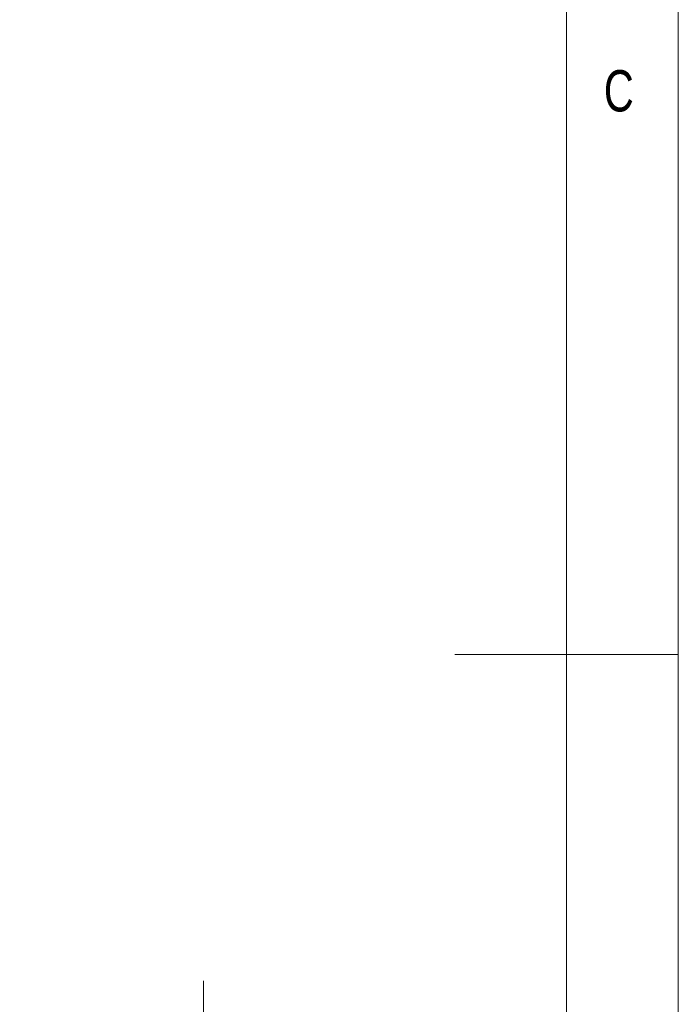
# Model space of a CAD drawing. Header units: millimetres. Extents: x 5 to 415, y 5 to 292.
# Tile 33 of 40: x 386 to 415, y 133 to 177. Entities that reach past the tile are written whole.
import ezdxf

# ---------------------------------------------------------------- set-up
doc = ezdxf.new("R2010")
doc.units = ezdxf.units.MM
doc.styles.add('SLDTEXTSTYLE0', font='TXT', dxfattribs={"width": 0.75})
doc.dimstyles.new('SLDDIMSTYLE2', dxfattribs={"dimtxt": 3.5, "dimasz": 3.302, "dimexe": 0, "dimexo": 0.0625, "dimgap": 0.875, "dimtad": 1, "dimrnd": 1e-09, "dimzin": 12, "dimdsep": 46, "dimtxsty": 'SLDTEXTSTYLE0', "dimsah": 1, "dimcen": 0.09, "dimadec": 0, "dimazin": 3, "dimtfac": 1, "dimtdec": 1, "dimtmove": 0, "dimatfit": 0, "dimfxl": 1, "dimfrac": 2, "dimtolj": 1, "dimtzin": 12, "dimarcsym": 0})

# ---------------------------------------------------------------- blocks, each defined once
blk = doc.blocks.new('*D16')
at = {"color": 7, "linetype": 'Continuous', "lineweight": 0}
for p, q in [((393.749, 127.533), (393.749, 133.883)), ((380.927, 127.533), (394.749, 127.533)), ((393.749, 127.533), (393.749, 107.533)), ((380.927, 107.533), (394.749, 107.533)), ((393.749, 107.533), (393.749, 101.183))]:
    blk.add_line(p, q, dxfattribs=at)
for points in [[(393.749, 127.533), (394.257, 130.835), (393.241, 130.835)], [(393.749, 107.533), (393.241, 104.231), (394.257, 104.231)]]:
    blk.add_solid(points, dxfattribs=at)
at = {"color": 7, "linetype": 'Continuous', "lineweight": 0, "insert": (389.237, 114.408), "char_height": 3.5, "attachment_point": 1, "rotation": 90, "style": 'SLDTEXTSTYLE0'}
blk.add_mtext('20', dxfattribs=at)

msp = doc.modelspace()

# ---------------------------------------------------------------- linework, layer by layer
at = {"color": 7, "linetype": 'Continuous', "lineweight": 0}
for p, q in [((415, 5), (415, 292)), ((409.996, 287), (409.996, 55)), ((415, 148.5), (405, 148.5))]:
    msp.add_line(p, q, dxfattribs=at)

# ---------------------------------------------------------------- texts
at = {"color": 7, "linetype": 'Continuous', "lineweight": 0, "insert": (411.667, 174.668), "char_height": 1.852, "attachment_point": 1, "style": 'SLDTEXTSTYLE0'}
msp.add_mtext('C', dxfattribs=at)

# ---------------------------------------------------------------- dimensions: what is measured, and where the dimension line sits
at = {"color": 7, "linetype": 'Continuous', "lineweight": 0}
dim = msp.add_linear_dim(base=(393.749, 107.533), p1=(379.927, 127.533), p2=(379.927, 107.533), angle=90, dimstyle='SLDDIMSTYLE2', dxfattribs=at)
dim.commit()
dim.dimension.update_dxf_attribs({"geometry": '*D16', "text_midpoint": (393.749, 116.993), "dimtype": 160})

doc.saveas('drawing.dxf')
